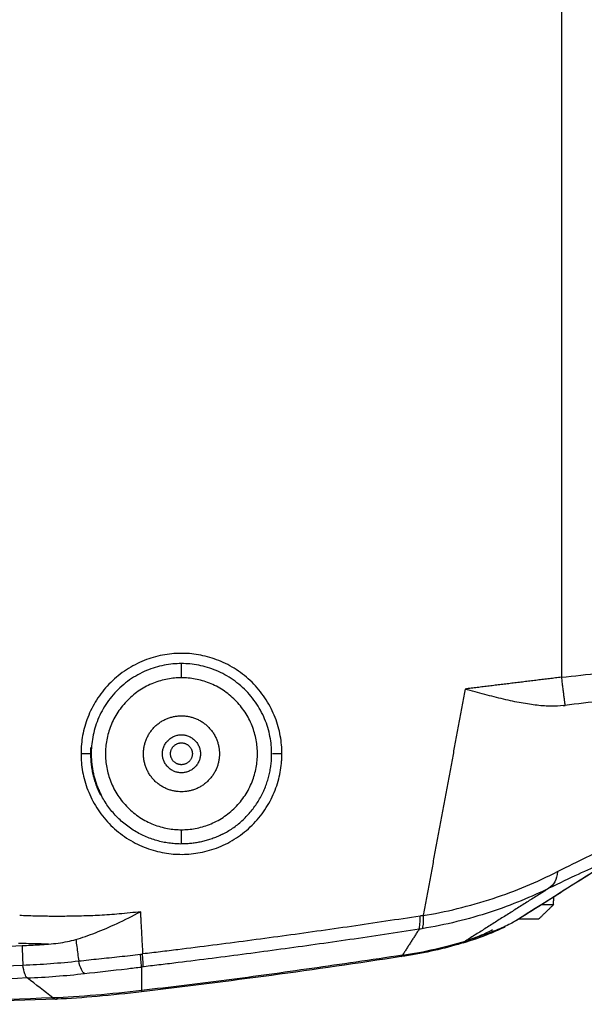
# Model space of a CAD drawing. Header units: millimetres. Extents: x 9946 to 11276, y -3292 to -1962.
# Tile 49 of 170: x 11019 to 11079, y -3120 to -3016. Entities that reach past the tile are written whole.
import ezdxf

# ---------------------------------------------------------------- set-up
doc = ezdxf.new("R2010")
doc.units = ezdxf.units.MM
doc.layers.add('ROXX NEO lite', color=7, linetype='Continuous', true_color=0x000000)

msp = doc.modelspace()

# ---------------------------------------------------------------- linework, layer by layer
at = {"layer": 'ROXX NEO lite', "color": 18, "lineweight": -3, "true_color": 0x000000}
for points, degree in [([(11076.16, -2979.14), (11076.16, -3032.32), (11076.16, -3085.51)], 2), ([(11036.16, -3085.57), (11036.16, -3084.82), (11036.16, -3084.07)], 2), ([(11076.16, -3085.51), (11077.53, -3085.36), (11080.26, -3085.08), (11084.21, -3084.69), (11087.77, -3084.36), (11091.03, -3084.08), (11093.66, -3083.87), (11095.63, -3083.75), (11096.85, -3083.71), (11097.14, -3083.73), (11097.16, -3083.76)], 3), ([(11076.16, -3085.51), (11071.1, -3086.13), (11066.03, -3086.75)], 2), ([(11066.03, -3086.75), (11063.82, -3098.68), (11061.61, -3110.6)], 2), ([(11076.36, -3088.5), (11075.97, -3088.55), (11075.13, -3088.59), (11073.64, -3088.49), (11071.96, -3088.24), (11070.1, -3087.84), (11068.1, -3087.33), (11066.73, -3086.95), (11066.03, -3086.75)], 3), ([(11076.36, -3088.5), (11076.43, -3088.5), (11076.5, -3088.49), (11076.57, -3088.48)], 3), ([(11036.16, -3103.07), (11036.16, -3102.32), (11036.16, -3101.57)], 2), ([(11061.61, -3110.6), (11062.76, -3110.42), (11065.13, -3109.94), (11069.07, -3108.81), (11072.41, -3107.57), (11074.68, -3106.52), (11075.76, -3105.97)], 3), ([(11075.76, -3105.97), (11075.67, -3106.82), (11075.36, -3107.4), (11074.85, -3107.73)], 3), ([(11074.85, -3107.73), (11070.45, -3110.51), (11066.06, -3113.29)], 2), ([(11025.03, -3113.12), (11025.69, -3112.93), (11027.07, -3112.45), (11029.36, -3111.47), (11031.01, -3110.65), (11031.87, -3110.2)], 3), ([(11032.11, -3114.64), (11031.99, -3112.42), (11031.87, -3110.2)], 2), ([(11061.18, -3112.04), (11061.25, -3111.88), (11061.29, -3111.42), (11061.3, -3110.65)], 3), ([(11061.61, -3110.6), (11061.57, -3110.61), (11061.51, -3110.62), (11061.4, -3110.64), (11061.33, -3110.65), (11061.3, -3110.65)], 3), ([(11061.61, -3110.6), (11061.62, -3111.37), (11061.59, -3111.83), (11061.5, -3111.99)], 3), ([(11061.18, -3112.04), (11060.3, -3113.41), (11059.43, -3114.78)], 2), ([(11061.5, -3111.99), (11061.39, -3112.01), (11061.28, -3112.03), (11061.18, -3112.04)], 3), ([(11071.37, -3111.15), (11071.04, -3111.36), (11070.18, -3111.81), (11068.37, -3112.53), (11066.87, -3113.03), (11066.06, -3113.29)], 3), ([(11022.17, -3113.61), (11022.52, -3113.58), (11023.21, -3113.51), (11024.16, -3113.34), (11024.75, -3113.2), (11025.03, -3113.12)], 3), ([(11025.03, -3113.12), (11025.07, -3113.37), (11025.14, -3113.87), (11025.24, -3114.63), (11025.31, -3115.13), (11025.34, -3115.38)], 3), ([(11003.35, -3114.43), (11005.14, -3114.36), (11008.71, -3114.21), (11014.06, -3113.99), (11017.61, -3113.84), (11019.38, -3113.77)], 3), ([(11022.17, -3113.61), (11021.82, -3113.6), (11021.13, -3113.59), (11020.08, -3113.57), (11019.37, -3113.54), (11019.02, -3113.53)], 3), ([(11019.38, -3113.77), (11019.69, -3113.75), (11020.3, -3113.73), (11021.23, -3113.67), (11021.85, -3113.63), (11022.17, -3113.61)], 3), ([(11019.38, -3113.77), (11019.42, -3114.79), (11019.46, -3115.82)], 2), ([(11066.06, -3113.29), (11065.79, -3113.45), (11065.54, -3113.57), (11065.3, -3113.64)], 3), ([(11025.34, -3115.38), (11026.04, -3115.31), (11027.46, -3115.15), (11029.64, -3114.93), (11031.12, -3114.76), (11031.85, -3114.67)], 3), ([(11031.85, -3114.67), (11031.92, -3114.66), (11031.98, -3114.65), (11032.05, -3114.65)], 3), ([(11031.96, -3116.02), (11031.96, -3115.87), (11031.93, -3115.42), (11031.85, -3114.67)], 3), ([(11032.15, -3116), (11032.15, -3115.85), (11032.12, -3115.4), (11032.05, -3114.65)], 3), ([(11059.43, -3114.78), (11057.77, -3115.03), (11054.53, -3115.51), (11049.86, -3116.18), (11046.86, -3116.6), (11045.39, -3116.81)], 3), ([(11059.43, -3114.78), (11059.37, -3114.88), (11059.32, -3114.93), (11059.29, -3114.94)], 3), ([(11003.48, -3116.48), (11008.82, -3116.26), (11014.14, -3116.04), (11019.46, -3115.82)], 3), ([(11019.46, -3115.82), (11021.4, -3115.74), (11023.31, -3115.6), (11025.34, -3115.38)], 3), ([(11019.93, -3117.17), (11019.74, -3117.03), (11019.58, -3116.57), (11019.46, -3115.82)], 3), ([(11025.94, -3116.71), (11025.72, -3116.57), (11025.52, -3116.13), (11025.34, -3115.38)], 3), ([(11032.15, -3116), (11032.09, -3116.01), (11032.03, -3116.01), (11031.96, -3116.02)], 3), ([(11031.96, -3116.02), (11031.96, -3117.26), (11031.96, -3118.49)], 2), ([(11019.93, -3117.17), (11014.45, -3117.4), (11009.06, -3117.62), (11003.65, -3117.84)], 3), ([(11019.93, -3117.17), (11021.92, -3117.09), (11023.99, -3116.93), (11025.94, -3116.71)], 3), ([(11022.62, -3119.27), (11021.74, -3118.58), (11020.84, -3117.88), (11019.93, -3117.17)], 3), ([(11045.39, -3116.81), (11043.9, -3117.01), (11040.92, -3117.42), (11036.45, -3117.98), (11033.46, -3118.32), (11031.96, -3118.49)], 3), ([(11022.62, -3119.27), (11016.32, -3119.5), (11010.47, -3119.67), (11004.72, -3119.82)], 3), ([(11022.62, -3119.27), (11022.74, -3119.36), (11022.86, -3119.41), (11022.99, -3119.4)], 3), ([(11022.99, -3119.4), (11023.08, -3119.4), (11023.17, -3119.37), (11023.26, -3119.33)], 3), ([(11031.96, -3118.49), (11031.96, -3118.58), (11031.96, -3118.63), (11031.96, -3118.63)], 3)]:
    msp.add_open_spline(points, degree=degree, dxfattribs=at)
for points, weights, knots in [([(11046.74, -3093.57), (11046.74, -3083.38), (11036.55, -3083), (11026.37, -3082.63), (11025.61, -3092.79)], [1, 0.720016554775, 1, 0.720016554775, 1], [-32.454804, -32.454804, -32.454804, -16.227402, -16.227402, 0, 0, 0]), ([(11036.16, -3084.07), (11026.66, -3084.07), (11026.66, -3093.57), (11026.66, -3095.85), (11027.7, -3097.89)], [1, 0.707106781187, 1, 0.909550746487, 0.874965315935], [-29.84513, -29.84513, -29.84513, -14.922565, -14.922565, -10.314282, -10.314282, -10.314282]), ([(11040.48, -3102.04), (11045.66, -3099.4), (11045.66, -3093.57), (11045.66, -3084.07), (11036.16, -3084.07)], [0.874965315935, 0.797556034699, 1, 0.707106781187, 1], [-25.236847, -25.236847, -25.236847, -14.922565, -14.922565, 0, 0, 0]), ([(11036.16, -3085.57), (11028.16, -3085.57), (11028.16, -3093.57), (11028.16, -3101.57), (11036.16, -3101.57)], [1, 0.707106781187, 1, 0.707106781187, 1], [0, 0, 0, 12.566371, 12.566371, 25.132741, 25.132741, 25.132741]), ([(11036.16, -3101.57), (11044.16, -3101.57), (11044.16, -3093.57), (11044.16, -3085.57), (11036.16, -3085.57)], [1, 0.707106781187, 1, 0.707106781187, 1], [0, 0, 0, 12.566371, 12.566371, 25.132741, 25.132741, 25.132741]), ([(11036.16, -3097.57), (11032.16, -3097.57), (11032.16, -3093.57), (11032.16, -3089.57), (11036.16, -3089.57)], [1, 0.707106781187, 1, 0.707106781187, 1], [0, 0, 0, 6.283185, 6.283185, 12.566371, 12.566371, 12.566371]), ([(11036.16, -3089.57), (11040.16, -3089.57), (11040.16, -3093.57), (11040.16, -3097.57), (11036.16, -3097.57)], [1, 0.707106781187, 1, 0.707106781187, 1], [0, 0, 0, 6.283185, 6.283185, 12.566371, 12.566371, 12.566371]), ([(11036.16, -3095.57), (11034.16, -3095.57), (11034.16, -3093.57), (11034.16, -3091.57), (11036.16, -3091.57)], [1, 0.707106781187, 1, 0.707106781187, 1], [0, 0, 0, 3.141593, 3.141593, 6.283185, 6.283185, 6.283185]), ([(11035.01, -3093.57), (11035.01, -3092.42), (11036.16, -3092.42), (11037.31, -3092.42), (11037.31, -3093.57)], [1, 0.707106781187, 1, 0.707106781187, 1], [0, 0, 0, 1.806416, 1.806416, 3.612832, 3.612832, 3.612832]), ([(11036.16, -3091.57), (11038.16, -3091.57), (11038.16, -3093.57), (11038.16, -3095.57), (11036.16, -3095.57)], [1, 0.707106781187, 1, 0.707106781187, 1], [0, 0, 0, 3.141593, 3.141593, 6.283185, 6.283185, 6.283185]), ([(11025.59, -3093.57), (11025.59, -3103.77), (11035.77, -3104.15), (11045.96, -3104.52), (11046.71, -3094.35)], [1, 0.720016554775, 1, 0.720016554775, 1], [-32.454804, -32.454804, -32.454804, -16.227402, -16.227402, 0, 0, 0]), ([(11037.31, -3093.57), (11037.31, -3094.72), (11036.16, -3094.72), (11035.01, -3094.72), (11035.01, -3093.57)], [1, 0.707106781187, 1, 0.707106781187, 1], [0, 0, 0, 1.806416, 1.806416, 3.612832, 3.612832, 3.612832]), ([(11040.48, -3102.04), (11038.45, -3103.07), (11036.16, -3103.07), (11030.34, -3103.07), (11027.7, -3097.89)], [0.874965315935, 0.909550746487, 1, 0.797556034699, 0.874965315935], [-19.530848, -19.530848, -19.530848, -14.922565, -14.922565, -4.608283, -4.608283, -4.608283])]:
    msp.add_rational_spline(points, weights, degree=2, knots=knots, dxfattribs=at)
for points, weights in [([(11076.16, -3085.51), (11076.52, -3088.41), (11076.53, -3088.48)], [1, 0.716301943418, 1]), ([(11025.61, -3092.79), (11025.59, -3093.18), (11025.59, -3093.57)], [1, 0.999320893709, 1]), ([(11026.61, -3092.87), (11026.59, -3093.22), (11026.59, -3093.57)], [1, 0.999320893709, 1]), ([(11026.59, -3093.57), (11026.56, -3093.57), (11025.59, -3093.57)], [1, 0.716301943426, 1]), ([(11026.59, -3093.57), (11026.59, -3095.87), (11027.63, -3097.92)], [1, 0.911691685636, 0.879089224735]), ([(11046.74, -3093.57), (11045.77, -3093.57), (11045.74, -3093.57)], [1, 0.716301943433, 1]), ([(11046.71, -3094.35), (11046.74, -3093.96), (11046.74, -3093.57)], [1, 0.999320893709, 1]), ([(11074.02, -3109.45), (11075.34, -3109.45), (11075.34, -3109.45)], [0.85600225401, 0.872490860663, 1])]:
    msp.add_rational_spline(points, weights, degree=2, dxfattribs=at)
for points, knots in [([(11094.53, -3086.74), (11094.52, -3086.72), (11094.38, -3086.69), (11093.68, -3086.7), (11092.17, -3086.8), (11090.02, -3086.98), (11087.3, -3087.25), (11084.08, -3087.6), (11080.43, -3088.01), (11077.84, -3088.32), (11076.53, -3088.48)], [-28.208, -28.208, -28.208, -28.208, -26.17103, -22.540382, -18.904015, -15.255893, -11.611202, -7.855346, -3.965766, 0, 0, 0, 0]), ([(11075.76, -3105.97), (11076.91, -3105.4), (11078.93, -3104.39), (11081.13, -3103.35), (11082.65, -3102.67), (11083.58, -3102.24), (11083.78, -3102.16), (11083.78, -3102.16)], [0, 0, 0, 0, 3.813666, 7.627332, 11.440997, 15.254663, 18.644216, 18.644216, 18.644216, 18.644216]), ([(11082.25, -3104.3), (11082.23, -3104.32), (11080.78, -3104.95), (11077.08, -3106.64), (11074.85, -3107.73)], [0.318977, 0.318977, 0.318977, 0.318977, 8.77443, 17.799954, 17.799954, 17.799954, 17.799954]), ([(11074.85, -3107.73), (11073.05, -3108.61), (11068.85, -3110.38), (11063.95, -3111.59), (11061.5, -3111.99)], [0, 0, 0, 0, 7.564633, 15.129266, 15.129266, 15.129266, 15.129266]), ([(11031.87, -3110.2), (11031.12, -3110.29), (11029.68, -3110.44), (11027.6, -3110.59), (11025.68, -3110.66), (11023.91, -3110.69), (11022.27, -3110.69), (11020.69, -3110.66), (11019.65, -3110.62), (11019.13, -3110.6)], [0, 0, 0, 0, 2.271305, 4.360717, 6.273999, 8.033266, 9.662828, 11.200625, 12.7568, 12.7568, 12.7568, 12.7568]), ([(11061.3, -3110.65), (11058.89, -3111.03), (11054.06, -3111.75), (11046.78, -3112.78), (11040.68, -3113.58), (11036.4, -3114.12), (11033.95, -3114.42), (11032.73, -3114.57), (11032.11, -3114.64)], [-29.454393, -29.454393, -29.454393, -29.454393, -22.090787, -14.727192, -7.363596, -3.681798, -1.840899, 0, 0, 0, 0]), ([(11061.18, -3112.04), (11058.74, -3112.42), (11053.88, -3113.15), (11046.62, -3114.17), (11040.61, -3114.96), (11036.41, -3115.49), (11034.01, -3115.78), (11032.82, -3115.92), (11032.22, -3115.99)], [0, 0, 0, 0, 7.306825, 14.613666, 21.920508, 25.573929, 27.400639, 29.22735, 29.22735, 29.22735, 29.22735]), ([(11059.43, -3114.78), (11060.55, -3114.61), (11062.89, -3114.17), (11065.07, -3113.59), (11066.06, -3113.29)], [0, 0, 0, 0, 3.605864, 7.211694, 7.211694, 7.211694, 7.211694]), ([(11025.94, -3116.71), (11027.42, -3116.54), (11029.4, -3116.33), (11031.45, -3116.08), (11031.96, -3116.02)], [-6.202568, -6.202568, -6.202568, -6.202568, -1.550642, 0, 0, 0, 0]), ([(11031.96, -3118.49), (11030.37, -3118.68), (11027.11, -3119.02), (11024.01, -3119.22), (11022.62, -3119.27)], [-9.52409, -9.52409, -9.52409, -9.52409, -4.762045, 0, 0, 0, 0])]:
    msp.add_open_spline(points, degree=3, knots=knots, dxfattribs=at)
at = {"layer": 'ROXX NEO lite', "color": 18, "true_color": 0x000000}
for points, degree in [([(11082.25, -3104.3), (11078.62, -3106.59), (11074.99, -3108.87), (11071.37, -3111.15)], 3), ([(11082.25, -3104.3), (11078.62, -3106.59), (11074.99, -3108.87), (11071.37, -3111.15)], 3), ([(11071.43, -3111.08), (11076.8, -3107.7), (11082.17, -3104.32)], 2), ([(11071.43, -3111.08), (11076.8, -3107.7), (11082.17, -3104.32)], 2), ([(11075.34, -3109.45), (11075.35, -3109.03), (11075.36, -3108.61)], 2), ([(11075.34, -3109.45), (11075.35, -3109.03), (11075.36, -3108.61)], 2), ([(11075.34, -3109.45), (11074.57, -3110.2), (11073.8, -3110.95)], 2), ([(11075.34, -3109.45), (11074.57, -3110.2), (11073.8, -3110.95)], 2), ([(11022.99, -3119.4), (11017.13, -3119.61), (11010.88, -3119.8), (11004.92, -3119.95)], 3), ([(11022.99, -3119.4), (11017.13, -3119.61), (11010.88, -3119.8), (11004.92, -3119.95)], 3)]:
    msp.add_open_spline(points, degree=degree, dxfattribs=at)
msp.add_rational_spline([(11071.61, -3110.95), (11073.8, -3110.95), (11073.8, -3110.95)], [0.867591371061, 0.80821230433, 1], degree=2, dxfattribs=at)
msp.add_rational_spline([(11071.61, -3110.95), (11073.8, -3110.95), (11073.8, -3110.95)], [0.867591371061, 0.80821230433, 1], degree=2, dxfattribs=at)
for points, knots in [([(11070.26, -3111.78), (11069.74, -3112.05), (11069.19, -3112.29), (11068.56, -3112.54), (11067.7, -3112.89), (11066.77, -3113.2), (11065.78, -3113.5)], [2.204614, 2.204614, 2.204614, 2.204614, 4.786094, 4.786094, 4.786094, 8.424241, 8.424241, 8.424241, 8.424241]), ([(11070.26, -3111.78), (11069.74, -3112.05), (11069.19, -3112.29), (11068.56, -3112.54), (11067.7, -3112.89), (11066.77, -3113.2), (11065.78, -3113.5)], [2.204614, 2.204614, 2.204614, 2.204614, 4.786094, 4.786094, 4.786094, 8.424241, 8.424241, 8.424241, 8.424241]), ([(11066.05, -3113.28), (11066.5, -3113.13), (11067.61, -3112.73), (11068.49, -3112.33), (11068.92, -3112.08)], [-4.842292, -4.842292, -4.842292, -4.842292, -3.023753, 0, 0, 0, 0]), ([(11066.05, -3113.28), (11066.5, -3113.13), (11067.61, -3112.73), (11068.49, -3112.33), (11068.92, -3112.08)], [-4.842292, -4.842292, -4.842292, -4.842292, -3.023753, 0, 0, 0, 0]), ([(11065.3, -3113.64), (11064.39, -3113.9), (11063.41, -3114.15), (11062.4, -3114.36), (11061.4, -3114.58), (11060.34, -3114.78), (11059.29, -3114.93)], [0.248882, 0.248882, 0.248882, 0.248882, 3.481961, 3.481961, 3.481961, 6.683391, 6.683391, 6.683391, 6.683391]), ([(11065.3, -3113.64), (11064.39, -3113.9), (11063.41, -3114.15), (11062.4, -3114.36), (11061.4, -3114.58), (11060.34, -3114.78), (11059.29, -3114.93)], [0.248882, 0.248882, 0.248882, 0.248882, 3.481961, 3.481961, 3.481961, 6.683391, 6.683391, 6.683391, 6.683391]), ([(11059.29, -3114.93), (11054.77, -3115.62), (11050.18, -3116.28), (11045.65, -3116.9), (11041.1, -3117.51), (11036.53, -3118.09), (11031.96, -3118.63)], [0.259741, 0.259741, 0.259741, 0.259741, 14.036346, 14.036346, 14.036346, 27.836002, 27.836002, 27.836002, 27.836002]), ([(11059.29, -3114.93), (11054.77, -3115.62), (11050.18, -3116.28), (11045.65, -3116.9), (11041.1, -3117.51), (11036.53, -3118.09), (11031.96, -3118.63)], [0.259741, 0.259741, 0.259741, 0.259741, 14.036346, 14.036346, 14.036346, 27.836002, 27.836002, 27.836002, 27.836002]), ([(11031.96, -3118.63), (11030.41, -3118.81), (11028.83, -3118.98), (11027.28, -3119.12), (11025.85, -3119.25), (11024.37, -3119.35), (11022.99, -3119.4)], [0.236821, 0.236821, 0.236821, 0.236821, 4.956479, 4.956479, 4.956479, 9.36137, 9.36137, 9.36137, 9.36137]), ([(11031.96, -3118.63), (11030.41, -3118.81), (11028.83, -3118.98), (11027.28, -3119.12), (11025.85, -3119.25), (11024.37, -3119.35), (11022.99, -3119.4)], [0.236821, 0.236821, 0.236821, 0.236821, 4.956479, 4.956479, 4.956479, 9.36137, 9.36137, 9.36137, 9.36137])]:
    msp.add_open_spline(points, degree=3, knots=knots, dxfattribs=at)

doc.saveas('drawing.dxf')
